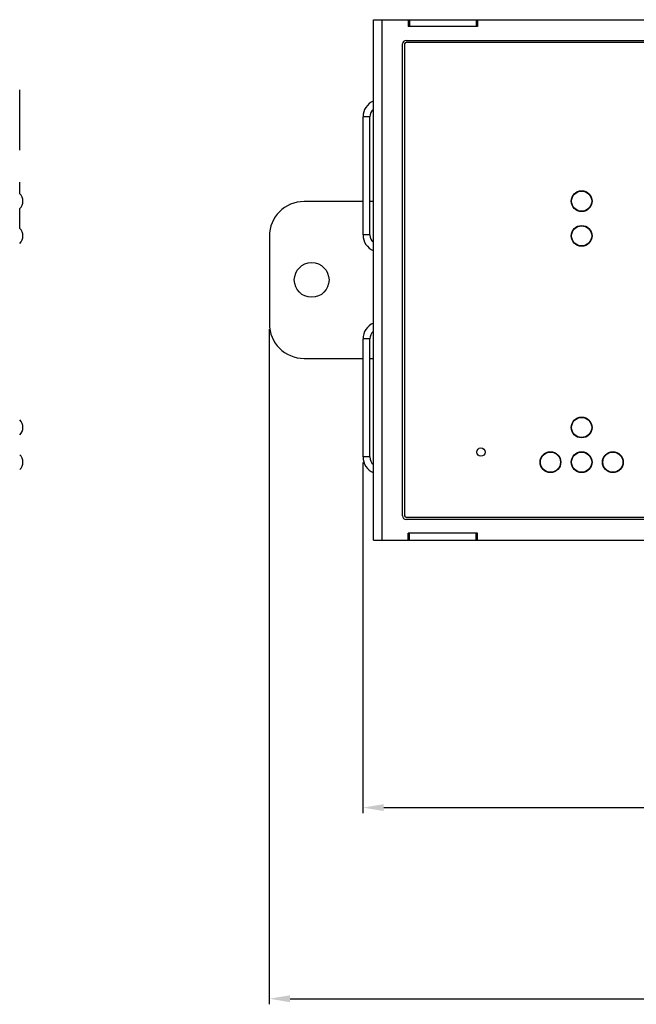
# Model space of a CAD drawing. Extents: x 879 to 1770, y -20 to 610.
# Tile 3 of 21: x 1143 to 1232, y 132 to 273. Entities that reach past the tile are written whole.
import ezdxf

# ---------------------------------------------------------------- set-up
doc = ezdxf.new("R2010")
doc.units = 0
doc.header["$LTSCALE"] = 2
doc.header["$MEASUREMENT"] = 0
doc.header["$PDMODE"] = 3
doc.layers.get('Defpoints').update_dxf_attribs({"linetype": 'CONTINUOUS'})
for name, color, linetype in [('307234467C_DXF_CONTINUOU72', 7, 'CONTINUOUS'), ('3991137700_CDXF_CONTINUO69', 7, 'CONTINUOUS'), ('FORM', 7, 'CONTINUOUS'), ('LA112B-2G-PFDXF_CONTINUO89', 7, 'CONTINUOUS'), ('NET14-600620DXF_CONTINUO75', 7, 'CONTINUOUS'), ('NET9-175600ADXF_CONTINUO70', 7, 'CONTINUOUS'), ('NET9-175700ADXF_CONTINUO68', 7, 'CONTINUOUS'), ('SNAP_2_DXF_CONTINUOUS_LINE', 7, 'CONTINUOUS')]:
    doc.layers.add(name, color=color, linetype=linetype)
doc.styles.get("Standard").update_dxf_attribs({"font": 'txt.shx', "width": 0.75, "oblique": 15})
doc.dimstyles.get("Standard").update_dxf_attribs({"dimtxt": 0.18, "dimasz": 0.18, "dimexe": 0.18, "dimexo": 0.0625, "dimgap": 0.09, "dimtad": 0, "dimtih": 1, "dimtoh": 1, "dimdec": 4, "dimzin": 0, "dimdsep": 46, "dimtxsty": 'Standard', "dimcen": 0.09, "dimadec": 0, "dimazin": 0, "dimtfac": 1, "dimtdec": 4, "dimtofl": 0, "dimtmove": 0, "dimatfit": 3, "dimfxl": 0, "dimtolj": 1, "dimtzin": 0, "dimarcsym": 0})

# ---------------------------------------------------------------- blocks, each defined once
blk = doc.blocks.new('*D6')
at = {"layer": 'Defpoints', "color": 0}
for p in [(1192.33, 210.4), (1311.83, 198.4), (1311.83, 159.88)]:
    blk.add_point(p, dxfattribs=at)
at = {"layer": 'FORM', "color": 0, "lineweight": -2}
for p, q in [((1192.33, 209.6), (1192.33, 159.08)), ((1311.83, 197.6), (1311.83, 159.08)), ((1195.33, 159.88), (1308.83, 159.88))]:
    blk.add_line(p, q, dxfattribs=at)
at = {"layer": 'FORM', "color": 0}
for points in [[(1195.33, 160.38), (1195.33, 159.38), (1192.33, 159.88)], [(1308.83, 160.38), (1308.83, 159.38), (1311.83, 159.88)]]:
    blk.add_solid(points, dxfattribs=at)
at = {"layer": 'FORM', "color": 0, "insert": (1252.08, 162.18), "char_height": 3, "attachment_point": 5}
blk.add_mtext('\\A1;119.50', dxfattribs=at)
blk = doc.blocks.new('*D7')
at = {"layer": 'Defpoints', "color": 0}
for p in [(1324.13, 231.4), (1178.83, 229.6), (1324.13, 132.34)]:
    blk.add_point(p, dxfattribs=at)
at = {"layer": 'FORM', "color": 0, "lineweight": -2}
for p, q in [((1324.13, 230.6), (1324.13, 131.54)), ((1178.83, 228.8), (1178.83, 131.54)), ((1181.83, 132.34), (1321.13, 132.34))]:
    blk.add_line(p, q, dxfattribs=at)
at = {"layer": 'FORM', "color": 0}
for points in [[(1181.83, 132.84), (1181.83, 131.84), (1178.83, 132.34)], [(1321.13, 132.84), (1321.13, 131.84), (1324.13, 132.34)]]:
    blk.add_solid(points, dxfattribs=at)
at = {"layer": 'FORM', "color": 0, "insert": (1251.48, 134.64), "char_height": 3, "attachment_point": 5}
blk.add_mtext('\\A1;145.30', dxfattribs=at)

msp = doc.modelspace()

# ---------------------------------------------------------------- linework, layer by layer
at = {"layer": '307234467C_DXF_CONTINUOU72', "color": 7, "linetype": 'Continuous'}
for p, q in [((1142.862, 263.305), (1142.858, 263.305)), ((1142.862, 261.505), (1142.862, 263.305)), ((1142.865, 254.605), (1142.865, 261.505)), ((1142.865, 248.309), (1142.865, 250.005)), ((1142.865, 243.309), (1142.865, 246.2))]:
    msp.add_line(p, q, dxfattribs=at)
at = {"layer": '3991137700_CDXF_CONTINUO69', "color": 3, "linetype": 'Continuous'}
for p, q in [((1198.833, 273.405), (1208.833, 273.405)), ((1192.333, 242.405), (1192.333, 259.405)), ((1192.333, 210.405), (1192.333, 227.405))]:
    msp.add_line(p, q, dxfattribs=at)
at = {"layer": '3991137700_CDXF_CONTINUO69', "color": 7, "linetype": 'Continuous'}
for p, q in [((1199.033, 273.405), (1199.033, 272.405)), ((1208.633, 273.405), (1208.633, 272.405)), ((1193.333, 259.405), (1192.333, 259.405)), ((1193.333, 242.405), (1193.333, 259.405)), ((1193.333, 242.405), (1192.333, 242.405)), ((1193.333, 227.405), (1192.333, 227.405)), ((1193.333, 210.405), (1193.333, 227.405)), ((1193.333, 210.405), (1192.333, 210.405))]:
    msp.add_line(p, q, dxfattribs=at)
at = {"layer": '3991137700_CDXF_CONTINUO69', "color": 3, "linetype": 'Continuous'}
for centre, start, end in [((1194.833, 259.405), 113.57818, 180), ((1194.833, 242.405), 180, 246.42182), ((1194.833, 227.405), 113.57818, 180), ((1194.833, 210.405), 180, 246.42182)]:
    msp.add_arc(centre, 2.5, start, end, dxfattribs=at)
at = {"layer": '3991137700_CDXF_CONTINUO69', "color": 7, "linetype": 'Continuous'}
for centre, start, end in [((1194.833, 259.405), 132.3997, 180), ((1194.833, 242.405), 180, 227.6003), ((1194.833, 227.405), 132.3997, 180), ((1194.833, 210.405), 180, 227.6003)]:
    msp.add_arc(centre, 1.5, start, end, dxfattribs=at)
at = {"layer": 'LA112B-2G-PFDXF_CONTINUO89', "color": 7, "linetype": 'Continuous'}
for centre in [(1223.844, 247.255), (1223.844, 242.255), (1223.844, 214.655), (1219.344, 209.655), (1223.844, 209.655), (1228.344, 209.655)]:
    msp.add_circle(centre, 1.45, dxfattribs=at)
for centre, end in [((1141.875, 247.255), 47.82777), ((1141.875, 242.255), 47.82777), ((1141.875, 214.655), 47.82777), ((1141.875, 209.655), 47.82777), ((1141.875, 209.655), 0)]:
    msp.add_arc(centre, 1.45, 312.17223, end, dxfattribs=at)
at = {"layer": 'NET14-600620DXF_CONTINUO75', "color": 7, "linetype": 'Continuous'}
for p, q in [((1198.333, 269.905), (1198.333, 201.905)), ((1307.133, 270.105), (1198.533, 270.105)), ((1198.533, 201.705), (1307.133, 201.705))]:
    msp.add_line(p, q, dxfattribs=at)
for centre, radius in [((1223.844, 247.255), 1.5), ((1223.844, 242.255), 1.5), ((1223.844, 214.655), 1.5), ((1209.331, 211.105), 0.6), ((1219.344, 209.655), 1.5), ((1223.844, 209.655), 1.5), ((1228.344, 209.655), 1.5)]:
    msp.add_circle(centre, radius, dxfattribs=at)
for centre, start, end in [((1198.533, 269.905), 90, 180), ((1198.533, 201.905), 180, 270)]:
    msp.add_arc(centre, 0.2, start, end, dxfattribs=at)
at = {"layer": 'NET9-175600ADXF_CONTINUO70', "color": 7, "linetype": 'Continuous'}
for p, q in [((1199.033, 198.405), (1199.033, 199.405)), ((1208.633, 198.405), (1208.633, 199.405)), ((1198.833, 198.405), (1208.833, 198.405))]:
    msp.add_line(p, q, dxfattribs=at)
at = {"layer": 'NET9-175700ADXF_CONTINUO68', "color": 7, "linetype": 'Continuous'}
for p, q in [((1193.833, 198.405), (1193.833, 273.405)), ((1193.833, 273.405), (1198.833, 273.405)), ((1195.033, 273.405), (1195.033, 198.405)), ((1198.833, 273.405), (1198.833, 272.405)), ((1208.833, 272.405), (1198.833, 272.405)), ((1208.833, 273.405), (1208.833, 272.405)), ((1208.833, 273.405), (1247.833, 273.405)), ((1198.033, 201.905), (1198.033, 269.905)), ((1198.533, 270.405), (1307.133, 270.405)), ((1307.133, 201.405), (1198.533, 201.405)), ((1198.833, 198.405), (1198.833, 199.405)), ((1208.833, 199.405), (1198.833, 199.405)), ((1208.833, 198.405), (1208.833, 199.405)), ((1193.833, 198.405), (1198.833, 198.405)), ((1208.833, 198.405), (1247.833, 198.405))]:
    msp.add_line(p, q, dxfattribs=at)
for centre, start, end in [((1198.533, 269.905), 90, 180), ((1198.533, 201.905), 180, 270)]:
    msp.add_arc(centre, 0.5, start, end, dxfattribs=at)
at = {"layer": 'SNAP_2_DXF_CONTINUOUS_LINE', "color": 7, "linetype": 'Continuous'}
for p, q in [((1192.333, 247.205), (1183.833, 247.205)), ((1193.833, 247.205), (1193.333, 247.205)), ((1178.833, 242.205), (1178.833, 229.605)), ((1183.833, 224.605), (1192.333, 224.605)), ((1193.333, 224.605), (1193.833, 224.605))]:
    msp.add_line(p, q, dxfattribs=at)
msp.add_circle((1184.933, 235.905), 2.5, dxfattribs=at)
for centre, start, end in [((1183.833, 242.205), 90, 180), ((1183.833, 229.605), 180, 270)]:
    msp.add_arc(centre, 5, start, end, dxfattribs=at)

# ---------------------------------------------------------------- dimensions: what is measured, and where the dimension line sits
at = {"layer": 'FORM', "color": 2}
for base, p1, p2, picture, middle in [((1324.133, 132.339), (1178.833, 229.605), (1324.133, 231.405), '*D7', (1251.483, 134.639)), ((1311.833, 159.881), (1192.333, 210.405), (1311.833, 198.405), '*D6', (1252.083, 162.181))]:
    dim = msp.add_linear_dim(base=base, p1=p1, p2=p2, dimstyle='Standard', override={"dimtxt": 3, "dimasz": 3, "dimexe": 0.8, "dimexo": 0.8, "dimgap": 0.8, "dimtad": 1, "dimtih": 0, "dimtoh": 0, "dimdec": 2, "dimcen": -0.8, "dimtix": 1, "dimtofl": 1}, dxfattribs=at)
    dim.commit()
    dim.dimension.update_dxf_attribs({"geometry": picture, "text_midpoint": middle})

doc.saveas('drawing.dxf')
